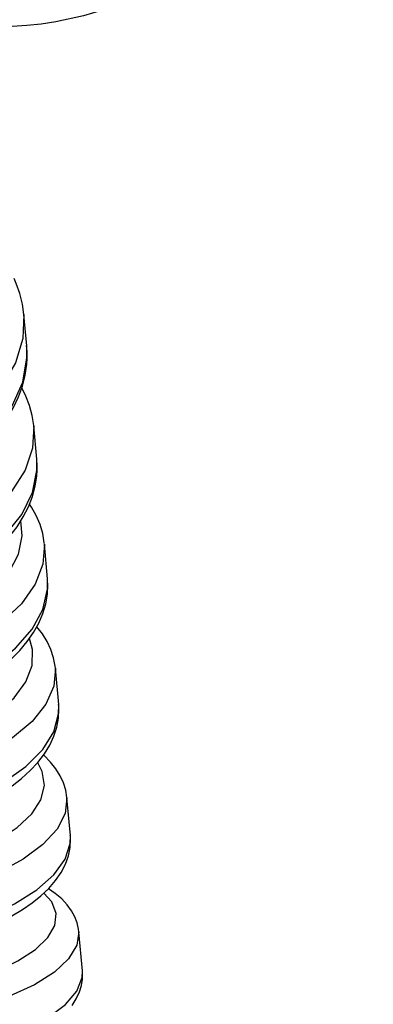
# Model space of a CAD drawing. Header units: millimetres. Extents: x -35 to 343, y 0 to 93.
# Tile 58 of 128: x 205.9016 to 205.9243, y 51.6552 to 51.7185. Entities that reach past the tile are written whole.
import ezdxf

# ---------------------------------------------------------------- set-up
doc = ezdxf.new("R2010")
doc.units = ezdxf.units.MM
doc.layers.add('O - MOBILIÁRIO', color=8, linetype='Continuous')
doc.styles.add('GULIM', font='Gulim.ttf')
doc.dimstyles.new('GULIM-100', dxfattribs={"dimtxt": 0.1, "dimasz": 0.05, "dimexe": 0.2, "dimexo": 0, "dimgap": 0.025, "dimtad": 1, "dimdec": 0, "dimlfac": 100, "dimzin": 12, "dimdsep": 46, "dimtxsty": 'GULIM', "dimblk": 'OPEN30', "dimcen": 0, "dimclrd": 152, "dimclre": 152, "dimclrt": 152, "dimaunit": 1, "dimadec": 0, "dimazin": 0, "dimtfac": 1.875, "dimtdec": 0, "dimtmove": 2, "dimatfit": 3, "dimldrblk": 'OPEN30', "dimfxl": 0, "dimtolj": 1, "dimtzin": 12, "dimlwd": -1, "dimarcsym": 0})

# ---------------------------------------------------------------- blocks, each defined once
blk = doc.blocks.new('_Open30')
at = {"color": 0, "linetype": 'ByBlock', "lineweight": -2}
for p, q in [((-1, 0.26794919), (0, 0)), ((0, 0), (-1, -0.26794919)), ((0, 0), (-1, 0))]:
    blk.add_line(p, q, dxfattribs=at)
blk = doc.blocks.new('*D439')
at = {"color": 152, "lineweight": -2, "transparency": 16777216}
for p, q in [((205.8566281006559, 51.79168064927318), (206.6429364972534, 51.79168064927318)), ((205.8566281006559, 49.70568251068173), (206.6429364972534, 49.70568251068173))]:
    blk.add_line(p, q, dxfattribs=at)
at = {"color": 152, "transparency": 16777216}
blk.add_line((206.4429364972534, 49.75568251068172), (206.4429364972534, 51.74168064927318), dxfattribs=at)
at = {"layer": 'DEFPOINTS', "color": 0, "transparency": 16777216}
for p in [(205.8566281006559, 51.79168064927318), (206.4429364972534, 51.79168064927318), (205.8566281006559, 49.70568251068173)]:
    blk.add_point(p, dxfattribs=at)
at = {"color": 152, "transparency": 16777216, "xscale": 0.05, "yscale": 0.05, "zscale": 0.05}
for p, rotation in [((206.4429364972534, 51.79168064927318), 90), ((206.4429364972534, 49.70568251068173), 270)]:
    blk.add_blockref('_Open30', p, dxfattribs=dict(at, rotation=rotation))
at = {"color": 152, "transparency": 16777216, "insert": (206.3666715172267, 50.74868157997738), "char_height": 0.1, "attachment_point": 5, "rotation": 90, "style": 'GULIM'}
blk.add_mtext('\\A1;209', dxfattribs=at)

msp = doc.modelspace()

# ---------------------------------------------------------------- linework, layer by layer
at = {"layer": 'O - MOBILIÁRIO'}
for p, q in [((205.9020164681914, 51.69756657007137, 2.668646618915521e-05), (205.9018375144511, 51.69957815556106, 2.668646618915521e-05)), ((205.9020301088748, 51.69738512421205, 2.668646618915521e-05), (205.9020148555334, 51.69758442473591, 2.668646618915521e-05)), ((205.9026652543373, 51.69027368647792, 2.668646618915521e-05), (205.9024756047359, 51.69240550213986, 2.668646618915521e-05)), ((205.9026773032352, 51.6901130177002, 2.668646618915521e-05), (205.9026639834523, 51.69028777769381, 2.668646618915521e-05)), ((205.9033507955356, 51.68256764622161, 2.668646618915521e-05), (205.9031513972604, 51.68480904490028, 2.668646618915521e-05)), ((205.9033611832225, 51.68242908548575, 2.668646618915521e-05), (205.9033498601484, 51.68257803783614, 2.668646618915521e-05)), ((205.9040696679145, 51.67448693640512, 2.668646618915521e-05), (205.9038615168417, 51.67682672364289, 2.668646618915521e-05)), ((205.9040783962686, 51.67437075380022, 2.668646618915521e-05), (205.904069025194, 51.67449409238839, 2.668646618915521e-05)), ((205.9048182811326, 51.66607191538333, 2.668646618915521e-05), (205.9046024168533, 51.66849840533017, 2.668646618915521e-05)), ((205.9048252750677, 51.66597966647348, 2.668646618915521e-05), (205.9048178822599, 51.6660763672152, 2.668646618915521e-05)), ((205.9055928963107, 51.65736461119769, 2.668646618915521e-05), (205.9053703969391, 51.65986568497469, 2.668646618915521e-05)), ((205.9055958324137, 51.65732916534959, 2.668646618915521e-05), (205.9055928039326, 51.65736564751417, 2.668646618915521e-05))]:
    msp.add_line(p, q, dxfattribs=at)
for points in [[(205.9073993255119, 51.71928714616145, 2.668646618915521e-05), (205.9056651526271, 51.71876864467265, 2.668646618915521e-05), (205.9038798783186, 51.71838817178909, 2.668646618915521e-05), (205.9029559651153, 51.71825002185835, 2.668646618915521e-05), (205.90202670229, 51.71815065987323, 2.668646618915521e-05), (205.9010864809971, 51.71809023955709, 2.668646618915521e-05), (205.9001444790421, 51.71807001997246, 2.668646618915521e-05)], [(205.9018374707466, 51.69957864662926, 2.668646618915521e-05), (205.9017462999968, 51.70023284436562, 2.668646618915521e-05), (205.9015804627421, 51.70091075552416, 2.668646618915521e-05), (205.9013442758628, 51.70157335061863, 2.668646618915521e-05), (205.9012065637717, 51.70188448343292, 2.668646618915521e-05)], [(205.9018374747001, 51.69957860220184, 2.668646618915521e-05), (205.9017708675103, 51.69802070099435, 2.668646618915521e-05), (205.9012988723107, 51.69647387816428, 2.668646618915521e-05), (205.9004358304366, 51.69498513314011, 2.668646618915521e-05), (205.8992079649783, 51.6935997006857, 2.668646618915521e-05), (205.8976525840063, 51.69235967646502, 2.668646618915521e-05), (205.8958169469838, 51.69130273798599, 2.668646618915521e-05), (205.8937568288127, 51.69046099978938, 2.668646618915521e-05), (205.8915348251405, 51.68986003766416, 2.668646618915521e-05), (205.8892184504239, 51.68951811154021, 2.668646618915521e-05), (205.8868780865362, 51.68944561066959, 2.668646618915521e-05), (205.884584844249, 51.68964473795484, 2.668646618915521e-05), (205.8824084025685, 51.69010944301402, 2.668646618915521e-05), (205.8804148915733, 51.69082560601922, 2.668646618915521e-05), (205.8786648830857, 51.69177146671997, 2.668646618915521e-05), (205.8772115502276, 51.69291828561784, 2.668646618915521e-05), (205.8760990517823, 51.69423121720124, 2.668646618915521e-05), (205.8753611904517, 51.69567036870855, 2.668646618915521e-05), (205.8750217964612, 51.69717640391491, 2.668646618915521e-05)], [(205.8882054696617, 51.68743564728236, 2.668646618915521e-05), (205.890542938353, 51.68764131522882, 2.668646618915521e-05), (205.8928216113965, 51.68811231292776, 2.668646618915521e-05), (205.8949722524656, 51.68883432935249, 2.668646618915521e-05), (205.89692951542, 51.68978542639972, 2.668646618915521e-05), (205.8986339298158, 51.69093670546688, 2.668646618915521e-05), (205.9000337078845, 51.69225318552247, 2.668646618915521e-05), (205.9010863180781, 51.69369486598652, 2.668646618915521e-05), (205.9017597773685, 51.69521794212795, 2.668646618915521e-05), (205.9020336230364, 51.69677613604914, 2.668646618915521e-05), (205.9020164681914, 51.69756657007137, 2.668646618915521e-05)], [(205.8882860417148, 51.68698390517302, 2.668646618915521e-05), (205.8888154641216, 51.6870069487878, 2.668646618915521e-05), (205.8898045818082, 51.68708850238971, 2.668646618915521e-05), (205.8907875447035, 51.68721979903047, 2.668646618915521e-05), (205.8917590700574, 51.68740020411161, 2.668646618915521e-05), (205.8927141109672, 51.68762890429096, 2.668646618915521e-05), (205.8936476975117, 51.68790490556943, 2.668646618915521e-05), (205.8945549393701, 51.68822703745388, 2.668646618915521e-05), (205.8954310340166, 51.68859395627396, 2.668646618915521e-05), (205.8962712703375, 51.6890041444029, 2.668646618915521e-05), (205.8970710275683, 51.68945590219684, 2.668646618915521e-05), (205.8978257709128, 51.68994732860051, 2.668646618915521e-05), (205.8985310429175, 51.69047628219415, 2.668646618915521e-05), (205.899182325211, 51.69104019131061, 2.668646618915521e-05), (205.8997753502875, 51.6916361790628, 2.668646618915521e-05), (205.9003060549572, 51.69226092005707, 2.668646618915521e-05), (205.9007707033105, 51.69291059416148, 2.668646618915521e-05), (205.9011660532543, 51.69358089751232, 2.668646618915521e-05), (205.901489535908, 51.6942671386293, 2.668646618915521e-05), (205.9017393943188, 51.69496442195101, 2.668646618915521e-05), (205.9019147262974, 51.69566788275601, 2.668646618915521e-05), (205.9020154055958, 51.69637290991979, 2.668646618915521e-05), (205.902038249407, 51.69673468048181, 2.668646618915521e-05)], [(205.9024754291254, 51.69240747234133, 2.668646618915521e-05), (205.902472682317, 51.69243735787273, 2.668646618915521e-05), (205.9023752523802, 51.69308100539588, 2.668646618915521e-05), (205.9022066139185, 51.69371164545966, 2.668646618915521e-05), (205.901968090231, 51.69432655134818, 2.668646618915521e-05), (205.9017019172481, 51.69485160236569, 2.668646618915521e-05)], [(205.9024754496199, 51.6924072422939, 2.668646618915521e-05), (205.9023979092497, 51.6909765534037, 2.668646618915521e-05), (205.9019153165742, 51.68955303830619, 2.668646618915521e-05), (205.9010423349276, 51.68817994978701, 2.668646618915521e-05), (205.8998054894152, 51.68689900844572, 2.668646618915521e-05), (205.8982423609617, 51.68574913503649, 2.668646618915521e-05), (205.8964004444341, 51.68476526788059, 2.668646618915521e-05), (205.8943357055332, 51.6839773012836, 2.668646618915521e-05), (205.8921108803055, 51.6834091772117, 2.668646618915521e-05), (205.8897935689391, 51.68307815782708, 2.668646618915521e-05), (205.8874541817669, 51.68299430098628, 2.668646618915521e-05), (205.8851637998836, 51.68316015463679, 2.668646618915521e-05), (205.8829920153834, 51.68357067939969, 2.668646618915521e-05), (205.8810048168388, 51.68421340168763, 2.668646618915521e-05), (205.8792625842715, 51.6850687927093, 2.668646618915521e-05), (205.8778182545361, 51.68611086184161, 2.668646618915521e-05), (205.8767157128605, 51.68730794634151, 2.668646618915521e-05), (205.8759884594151, 51.68862367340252, 2.668646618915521e-05), (205.8756595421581, 51.69000754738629, 2.668646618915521e-05)], [(205.8887893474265, 51.68087238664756, 2.668646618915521e-05), (205.8911267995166, 51.68107824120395, 2.668646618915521e-05), (205.8934074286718, 51.68152725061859, 2.668646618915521e-05), (205.8955619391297, 51.68220577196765, 2.668646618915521e-05), (205.8975248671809, 51.68309318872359, 2.668646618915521e-05), (205.8992365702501, 51.68416253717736, 2.668646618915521e-05), (205.9006450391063, 51.6853813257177, 2.668646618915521e-05), (205.9017074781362, 51.68671252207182, 2.668646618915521e-05), (205.9023916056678, 51.68811567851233, 2.668646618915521e-05), (205.9026766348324, 51.68954816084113, 2.668646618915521e-05), (205.9026652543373, 51.69027368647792, 2.668646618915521e-05)], [(205.8888829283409, 51.68034789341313, 2.668646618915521e-05), (205.889409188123, 51.68037276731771, 2.668646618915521e-05), (205.890396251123, 51.6804547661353, 2.668646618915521e-05), (205.8913774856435, 51.68058245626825, 2.668646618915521e-05), (205.8923476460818, 51.68075522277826, 2.668646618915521e-05), (205.8933017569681, 51.68097230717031, 2.668646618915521e-05), (205.8942349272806, 51.68123280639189, 2.668646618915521e-05), (205.8951423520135, 51.68153568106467, 2.668646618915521e-05), (205.8960193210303, 51.6818797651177, 2.668646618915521e-05), (205.8968612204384, 51.68226377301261, 2.668646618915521e-05), (205.8976635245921, 51.68268630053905, 2.668646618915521e-05), (205.8984217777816, 51.68314581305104, 2.668646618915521e-05), (205.8991315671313, 51.68364061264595, 2.668646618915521e-05), (205.8997884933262, 51.68416877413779, 2.668646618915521e-05), (205.9003879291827, 51.68472781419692, 2.668646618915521e-05), (205.9009254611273, 51.68531484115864, 2.668646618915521e-05), (205.9013968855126, 51.68592634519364, 2.668646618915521e-05), (205.9017984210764, 51.6865581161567, 2.668646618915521e-05), (205.9021270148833, 51.68720531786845, 2.668646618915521e-05), (205.9023806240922, 51.68786273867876, 2.668646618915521e-05), (205.9025583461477, 51.68852516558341, 2.668646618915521e-05), (205.9026603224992, 51.68918775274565, 2.668646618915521e-05), (205.9026837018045, 51.68953114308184, 2.668646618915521e-05)], [(205.9031508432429, 51.68481522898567, 2.668646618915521e-05), (205.9031426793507, 51.68489801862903, 2.668646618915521e-05), (205.9030423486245, 51.68549363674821, 2.668646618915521e-05), (205.9028713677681, 51.68607501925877, 2.668646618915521e-05), (205.9026311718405, 51.68664009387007, 2.668646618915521e-05), (205.9023224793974, 51.6871874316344, 2.668646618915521e-05), (205.9021979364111, 51.6873750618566, 2.668646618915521e-05)], [(205.8775643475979, 51.68414497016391, 2.668646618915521e-05), (205.8776984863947, 51.68299299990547, 2.668646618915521e-05), (205.8781955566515, 51.68189401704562, 2.668646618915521e-05), (205.8790404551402, 51.68088141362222, 2.668646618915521e-05), (205.880207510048, 51.67998595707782, 2.668646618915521e-05), (205.8816612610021, 51.67923485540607, 2.668646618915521e-05), (205.883357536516, 51.67865093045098, 2.668646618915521e-05), (205.8852447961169, 51.67825192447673, 2.668646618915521e-05), (205.887265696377, 51.6780499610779, 2.668646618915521e-05), (205.8893588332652, 51.67805117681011, 2.668646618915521e-05), (205.8914606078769, 51.67825553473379, 2.668646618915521e-05), (205.8935071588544, 51.67865682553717, 2.668646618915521e-05), (205.8954363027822, 51.67924285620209, 2.668646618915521e-05), (205.8971894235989, 51.67999582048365, 2.668646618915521e-05), (205.898713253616, 51.6808928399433, 2.668646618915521e-05), (205.8999614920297, 51.6819066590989, 2.668646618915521e-05), (205.9008962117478, 51.68300647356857, 2.668646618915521e-05), (205.9014890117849, 51.68415886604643, 2.668646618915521e-05), (205.901721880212, 51.68532882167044, 2.668646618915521e-05), (205.9016351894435, 51.68629314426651, 2.668646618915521e-05)], [(205.9031509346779, 51.68481420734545, 2.668646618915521e-05), (205.9030625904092, 51.68351782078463, 2.668646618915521e-05), (205.9025695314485, 51.6822244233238, 2.668646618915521e-05), (205.9016867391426, 51.68097331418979, 2.668646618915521e-05), (205.9004410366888, 51.67980250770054, 2.668646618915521e-05), (205.8988702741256, 51.67874757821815, 2.668646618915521e-05), (205.8970221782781, 51.67784057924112, 2.668646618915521e-05), (205.8949529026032, 51.67710906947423, 2.668646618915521e-05), (205.8927253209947, 51.67657527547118, 2.668646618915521e-05), (205.890407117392, 51.6762554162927, 2.668646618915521e-05), (205.888068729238, 51.67615921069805, 2.668646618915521e-05), (205.8857812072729, 51.6762895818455, 2.668646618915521e-05), (205.8836140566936, 51.67664256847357, 2.668646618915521e-05), (205.8816331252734, 51.6772074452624, 2.668646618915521e-05), (205.8798986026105, 51.67796704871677, 2.668646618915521e-05), (205.8784631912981, 51.67889829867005, 2.668646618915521e-05), (205.877370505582, 51.67997289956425, 2.668646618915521e-05), (205.8766537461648, 51.68115820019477, 2.668646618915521e-05), (205.8763350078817, 51.68241469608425, 2.668646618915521e-05)], [(205.8894063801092, 51.67393643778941, 2.668646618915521e-05), (205.8917438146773, 51.67414248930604, 2.668646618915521e-05), (205.8940265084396, 51.6745682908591, 2.668646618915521e-05), (205.8961851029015, 51.67520090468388, 2.668646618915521e-05), (205.8981540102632, 51.67602110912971, 2.668646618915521e-05), (205.8998734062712, 51.67700398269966, 2.668646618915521e-05), (205.9012910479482, 51.67811966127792, 2.668646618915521e-05), (205.9023638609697, 51.67933424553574, 2.668646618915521e-05), (205.9030592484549, 51.68061083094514, 2.668646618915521e-05), (205.9033560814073, 51.68191062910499, 2.668646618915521e-05), (205.9033507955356, 51.68256764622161, 2.668646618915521e-05)], [(205.8895136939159, 51.67333519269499, 2.668646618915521e-05), (205.8900366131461, 51.67336197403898, 2.668646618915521e-05), (205.8910208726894, 51.67344435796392, 2.668646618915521e-05), (205.8919996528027, 51.67356808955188, 2.668646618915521e-05), (205.8929677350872, 51.67373257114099, 2.668646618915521e-05), (205.8939202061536, 51.67393709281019, 2.668646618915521e-05), (205.8948522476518, 51.67418083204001, 2.668646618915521e-05), (205.8957591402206, 51.67446286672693, 2.668646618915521e-05), (205.8966362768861, 51.6747821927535, 2.668646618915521e-05), (205.8974791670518, 51.67513774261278, 2.668646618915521e-05), (205.8982834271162, 51.67552840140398, 2.668646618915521e-05), (205.8990447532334, 51.67595301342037, 2.668646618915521e-05), (205.8997588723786, 51.67641036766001, 2.668646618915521e-05), (205.9004214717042, 51.67689914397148, 2.668646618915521e-05), (205.9010281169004, 51.67741779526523, 2.668646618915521e-05), (205.9015738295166, 51.67796394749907, 2.668646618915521e-05), (205.9020538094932, 51.6785346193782, 2.668646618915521e-05), (205.9024634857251, 51.67912584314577, 2.668646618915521e-05), (205.9027989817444, 51.67973260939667, 2.668646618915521e-05), (205.9030576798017, 51.68034918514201, 2.668646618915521e-05), (205.9032385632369, 51.68096972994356, 2.668646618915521e-05), (205.9033421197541, 51.68158893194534, 2.668646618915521e-05), (205.9033698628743, 51.6822023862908, 2.668646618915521e-05), (205.9033611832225, 51.68242908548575, 2.668646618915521e-05)], [(205.9038609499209, 51.67683304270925, 2.668646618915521e-05), (205.9038480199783, 51.67695596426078, 2.668646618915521e-05), (205.9037462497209, 51.67750121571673, 2.668646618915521e-05), (205.9035745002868, 51.67803198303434, 2.668646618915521e-05), (205.9033345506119, 51.67854557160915, 2.668646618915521e-05), (205.9030267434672, 51.67904145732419, 2.668646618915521e-05), (205.9026695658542, 51.67949704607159, 2.668646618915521e-05)], [(205.8783366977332, 51.67661615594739, 2.668646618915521e-05), (205.8782986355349, 51.67557875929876, 2.668646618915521e-05), (205.8786267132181, 51.67457858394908, 2.668646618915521e-05), (205.8793109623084, 51.67364601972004, 2.668646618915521e-05), (205.8803305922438, 51.67280940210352, 2.668646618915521e-05), (205.8816546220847, 51.67209415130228, 2.668646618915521e-05), (205.8832428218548, 51.67152199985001, 2.668646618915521e-05), (205.885046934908, 51.6711103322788, 2.668646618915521e-05), (205.8870121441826, 51.67087165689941, 2.668646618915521e-05), (205.8890787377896, 51.67081322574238, 2.668646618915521e-05), (205.8911839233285, 51.67093681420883, 2.668646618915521e-05), (205.8932637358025, 51.67123866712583, 2.668646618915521e-05), (205.8952549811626, 51.67170961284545, 2.668646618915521e-05), (205.8970971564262, 51.67233534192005, 2.668646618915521e-05), (205.8987342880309, 51.67309684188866, 2.668646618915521e-05), (205.9001166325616, 51.67397097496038, 2.668646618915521e-05), (205.9012021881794, 51.67493118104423, 2.668646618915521e-05), (205.9019579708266, 51.67594828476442, 2.668646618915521e-05), (205.9023610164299, 51.67699138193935, 2.668646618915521e-05), (205.9023990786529, 51.67802877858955, 2.668646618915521e-05), (205.9022048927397, 51.67874104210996, 2.668646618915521e-05)], [(205.9038610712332, 51.67683168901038, 2.668646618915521e-05), (205.9037603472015, 51.6756759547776, 2.668646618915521e-05), (205.9032552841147, 51.67451894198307, 2.668646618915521e-05), (205.9023612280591, 51.67339580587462, 2.668646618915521e-05), (205.9011053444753, 51.67234067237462, 2.668646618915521e-05), (205.8995257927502, 51.67138560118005, 2.668646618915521e-05), (205.8976705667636, 51.67055961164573, 2.668646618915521e-05), (205.8955960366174, 51.66988780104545, 2.668646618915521e-05), (205.8933652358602, 51.66939058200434, 2.668646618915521e-05), (205.8910459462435, 51.66908306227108, 2.668646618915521e-05), (205.8887086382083, 51.66897458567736, 2.668646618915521e-05), (205.8864243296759, 51.66906844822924, 2.668646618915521e-05), (205.8842624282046, 51.66936179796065, 2.668646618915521e-05), (205.8822886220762, 51.66984572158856, 2.668646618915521e-05), (205.8805628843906, 51.67050551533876, 2.668646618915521e-05), (205.8791376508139, 51.67132113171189, 2.668646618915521e-05), (205.8780562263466, 51.67226778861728, 2.668646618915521e-05), (205.8773514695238, 51.67331672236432, 2.668646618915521e-05), (205.8770448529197, 51.67443541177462, 2.668646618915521e-05)], [(205.8900534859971, 51.66666244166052, 2.668646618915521e-05), (205.8923909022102, 51.66686869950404, 2.668646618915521e-05), (205.8946757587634, 51.66727018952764, 2.668646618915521e-05), (205.8968386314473, 51.66785471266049, 2.668646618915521e-05), (205.8988138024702, 51.66860450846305, 2.668646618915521e-05), (205.9005412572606, 51.66949679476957, 2.668646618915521e-05), (205.9019685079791, 51.67050445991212, 2.668646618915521e-05), (205.9030521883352, 51.67159688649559, 2.668646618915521e-05), (205.9037593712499, 51.67274088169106, 2.668646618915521e-05), (205.9040685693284, 51.6739016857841, 2.668646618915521e-05), (205.9040696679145, 51.67448693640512, 2.668646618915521e-05)], [(205.8901751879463, 51.66598083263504, 2.668646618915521e-05), (205.8906946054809, 51.66600958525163, 2.668646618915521e-05), (205.8916752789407, 51.66609228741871, 2.668646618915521e-05), (205.8926508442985, 51.66621173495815, 2.668646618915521e-05), (205.893616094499, 51.6663673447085, 2.668646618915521e-05), (205.8945661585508, 51.66655844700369, 2.668646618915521e-05), (205.8954962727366, 51.66678428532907, 2.668646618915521e-05), (205.8964017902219, 51.66704403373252, 2.668646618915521e-05), (205.8972782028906, 51.66733682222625, 2.668646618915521e-05), (205.898121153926, 51.66766176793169, 2.668646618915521e-05), (205.8989264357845, 51.66801801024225, 2.668646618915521e-05), (205.8996899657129, 51.66840474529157, 2.668646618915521e-05), (205.9004077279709, 51.66882124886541, 2.668646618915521e-05), (205.9010756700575, 51.66926686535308, 2.668646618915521e-05), (205.9016895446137, 51.66974092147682, 2.668646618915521e-05), (205.9022446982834, 51.67024248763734, 2.668646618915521e-05), (205.9027353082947, 51.67076922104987, 2.668646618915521e-05), (205.9031557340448, 51.67131775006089, 2.668646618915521e-05), (205.9035007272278, 51.67188295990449, 2.668646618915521e-05), (205.9037665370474, 51.67245830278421, 2.668646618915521e-05), (205.9039517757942, 51.67303685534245, 2.668646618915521e-05), (205.904057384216, 51.67361248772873, 2.668646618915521e-05), (205.9040857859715, 51.67418045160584, 2.668646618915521e-05), (205.9040783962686, 51.67437075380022, 2.668646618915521e-05)], [(205.9046024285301, 51.66849827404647, 2.668646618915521e-05), (205.9046013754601, 51.6685098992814, 2.668646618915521e-05), (205.9045233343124, 51.66899134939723, 2.668646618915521e-05), (205.9043812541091, 51.66945721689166, 2.668646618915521e-05), (205.9041737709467, 51.66991284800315, 2.668646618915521e-05), (205.9038951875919, 51.67036248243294, 2.668646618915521e-05), (205.9035490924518, 51.67079413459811, 2.668646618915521e-05), (205.9031331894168, 51.67120765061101, 2.668646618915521e-05), (205.9030968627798, 51.67123988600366, 2.668646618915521e-05)], [(205.8792399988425, 51.6686634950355, 2.668646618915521e-05), (205.8790122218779, 51.66775013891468, 2.668646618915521e-05), (205.8791512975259, 51.6668601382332, 2.668646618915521e-05), (205.8796530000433, 51.66602053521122, 2.668646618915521e-05), (205.880502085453, 51.66525684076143, 2.668646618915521e-05), (205.8816727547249, 51.66459225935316, 2.668646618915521e-05), (205.8831294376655, 51.66404698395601, 2.668646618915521e-05), (205.8848278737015, 51.66363758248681, 2.668646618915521e-05), (205.8867164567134, 51.66337649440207, 2.668646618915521e-05), (205.8887378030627, 51.66327165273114, 2.668646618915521e-05), (205.8908304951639, 51.66332624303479, 2.668646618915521e-05), (205.8929309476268, 51.66353860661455, 2.668646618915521e-05), (205.8949753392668, 51.66390229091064, 2.668646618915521e-05), (205.8969015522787, 51.66440624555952, 2.668646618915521e-05), (205.8986510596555, 51.66503515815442, 2.668646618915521e-05), (205.9001707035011, 51.66576991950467, 2.668646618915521e-05), (205.9014143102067, 51.6665882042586, 2.668646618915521e-05), (205.902344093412, 51.66746514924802, 2.668646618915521e-05), (205.9029318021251, 51.66837410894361, 2.668646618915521e-05), (205.9031595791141, 51.66928746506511, 2.668646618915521e-05), (205.9030205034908, 51.67017746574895, 2.668646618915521e-05), (205.9027233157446, 51.67074779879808, 2.668646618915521e-05)], [(205.9046024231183, 51.66849833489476, 2.668646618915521e-05), (205.904486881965, 51.6674888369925, 2.668646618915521e-05), (205.9039674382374, 51.66647377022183, 2.668646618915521e-05), (205.9030598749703, 51.66548397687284, 2.668646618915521e-05), (205.901791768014, 51.66454953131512, 2.668646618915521e-05), (205.9002016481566, 51.66369882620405, 2.668646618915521e-05), (205.8983378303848, 51.66295770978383, 2.668646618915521e-05), (205.8962569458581, 51.6623487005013, 2.668646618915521e-05), (205.8940222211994, 51.66189030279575, 2.668646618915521e-05), (205.8917015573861, 51.66159644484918, 2.668646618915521e-05), (205.8893654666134, 51.66147605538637, 2.668646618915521e-05), (205.8870849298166, 51.6615327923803, 2.668646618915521e-05), (205.8849292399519, 51.66176493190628, 2.668646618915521e-05), (205.8829638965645, 51.6621654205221, 2.668646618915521e-05), (205.8812486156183, 51.66272208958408, 2.668646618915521e-05), (205.8798355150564, 51.66341802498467, 2.668646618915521e-05), (205.8787675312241, 51.66423208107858, 2.668646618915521e-05), (205.8780771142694, 51.66513952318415, 2.668646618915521e-05), (205.8777855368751, 51.66610949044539, 2.668646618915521e-05)], [(205.8907274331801, 51.65908672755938, 2.668646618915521e-05), (205.8930648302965, 51.6592932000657, 2.668646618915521e-05), (205.8953519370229, 51.65966939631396, 2.668646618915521e-05), (205.8975192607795, 51.66020388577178, 2.668646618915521e-05), (205.8995009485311, 51.66088042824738, 2.668646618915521e-05), (205.9012367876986, 51.66167846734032, 2.668646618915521e-05), (205.9026740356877, 51.66257375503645, 2.668646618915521e-05), (205.9037690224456, 51.66353908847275, 2.668646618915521e-05), (205.9044884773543, 51.66454513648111, 2.668646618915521e-05), (205.9048105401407, 51.66556133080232, 2.668646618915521e-05), (205.9048182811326, 51.66607191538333, 2.668646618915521e-05)], [(205.8908641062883, 51.65832154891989, 2.668646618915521e-05), (205.8913798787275, 51.65835232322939, 2.668646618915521e-05), (205.8923561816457, 51.65843527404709, 2.668646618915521e-05), (205.8933277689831, 51.65855014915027, 2.668646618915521e-05), (205.8942894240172, 51.65869637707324, 2.668646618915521e-05), (205.8952362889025, 51.65887331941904, 2.668646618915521e-05), (205.8961636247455, 51.65908026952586, 2.668646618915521e-05), (205.897066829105, 51.65931647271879, 2.668646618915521e-05), (205.897941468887, 51.65958115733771, 2.668646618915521e-05), (205.898783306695, 51.65987357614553, 2.668646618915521e-05), (205.899588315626, 51.66019305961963, 2.668646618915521e-05), (205.9003526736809, 51.66053908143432, 2.668646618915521e-05), (205.9010727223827, 51.66091133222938, 2.668646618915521e-05), (205.9017448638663, 51.66130978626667, 2.668646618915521e-05), (205.9023653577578, 51.66173471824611, 2.668646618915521e-05), (205.9029299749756, 51.66218657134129, 2.668646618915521e-05), (205.9034333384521, 51.66266530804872, 2.668646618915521e-05), (205.9038679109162, 51.66316840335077, 2.668646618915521e-05), (205.9042262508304, 51.66369100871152, 2.668646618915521e-05), (205.9045023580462, 51.66422535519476, 2.668646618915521e-05), (205.9046938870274, 51.66476263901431, 2.668646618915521e-05), (205.9048024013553, 51.66529538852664, 2.668646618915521e-05), (205.904831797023, 51.66581294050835, 2.668646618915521e-05), (205.9048252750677, 51.66597966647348, 2.668646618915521e-05)], [(205.8803229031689, 51.66033675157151, 2.668646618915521e-05), (205.8798745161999, 51.65955505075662, 2.668646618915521e-05), (205.8797900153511, 51.65878454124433, 2.668646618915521e-05), (205.8800719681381, 51.65804863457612, 2.668646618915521e-05), (205.8807118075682, 51.65736969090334, 2.668646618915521e-05), (205.8816900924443, 51.65676833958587, 2.668646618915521e-05), (205.8829770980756, 51.65626285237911, 2.668646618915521e-05), (205.8845337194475, 51.65586858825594, 2.668646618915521e-05), (205.8863126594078, 51.65559752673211, 2.668646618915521e-05), (205.8882598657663, 51.65545790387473, 2.668646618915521e-05), (205.8903161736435, 51.65545396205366, 2.668646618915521e-05), (205.8924191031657, 51.6555858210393, 2.668646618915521e-05), (205.8945047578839, 51.65584947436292, 2.668646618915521e-05), (205.8965097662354, 51.65623691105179, 2.668646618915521e-05), (205.8983732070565, 51.6567363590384, 2.668646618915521e-05), (205.900038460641, 51.65733264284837, 2.668646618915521e-05), (205.901454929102, 51.65800764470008, 2.668646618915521e-05), (205.9025795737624, 51.65874085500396, 2.668646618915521e-05), (205.9033782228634, 51.65950999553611, 2.668646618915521e-05), (205.9038266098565, 51.6602916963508, 2.668646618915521e-05), (205.9039111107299, 51.66106220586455, 2.668646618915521e-05), (205.9036291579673, 51.661798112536, 2.668646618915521e-05), (205.9031231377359, 51.6623661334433, 2.668646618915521e-05)], [(205.9053701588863, 51.65986834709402, 2.668646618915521e-05), (205.9053474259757, 51.6600542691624, 2.668646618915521e-05), (205.9052551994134, 51.66045901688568, 2.668646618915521e-05), (205.9051068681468, 51.66085048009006, 2.668646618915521e-05), (205.9048991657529, 51.66123418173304, 2.668646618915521e-05), (205.9046235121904, 51.66161516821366, 2.668646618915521e-05), (205.9042742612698, 51.66198909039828, 2.668646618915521e-05), (205.9038534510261, 51.6623460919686, 2.668646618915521e-05), (205.9034158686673, 51.66264833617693, 2.668646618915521e-05)], [(205.9053702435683, 51.65986739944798, 2.668646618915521e-05), (205.9052421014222, 51.65900922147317, 2.668646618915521e-05), (205.9047104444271, 51.658140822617, 2.668646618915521e-05), (205.9037914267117, 51.65728858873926, 2.668646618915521e-05), (205.9025129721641, 51.65647841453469, 2.668646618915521e-05), (205.9009139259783, 51.65573491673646, 2.668646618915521e-05), (205.8990428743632, 51.65508068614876, 2.668646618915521e-05), (205.896956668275, 51.65453560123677, 2.668646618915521e-05), (205.8947186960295, 51.65411622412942, 2.668646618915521e-05), (205.8923969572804, 51.65383529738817, 2.668646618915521e-05), (205.8900619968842, 51.6537013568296, 2.668646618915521e-05), (205.8877847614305, 51.65371847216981, 2.668646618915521e-05), (205.8856344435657, 51.6538861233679, 2.668646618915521e-05), (205.8836763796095, 51.654199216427, 2.668646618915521e-05), (205.8819700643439, 51.65464823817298, 2.668646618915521e-05), (205.8805673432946, 51.65521954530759, 2.668646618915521e-05), (205.8795108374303, 51.65589577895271, 2.668646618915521e-05), (205.878832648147, 51.65665639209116, 2.668646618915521e-05), (205.8785533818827, 51.65747827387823, 2.668646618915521e-05), (205.878553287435, 51.65747932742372, 2.668646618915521e-05)], [(205.8914248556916, 51.65124713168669, 2.668646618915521e-05), (205.8937622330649, 51.65145382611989, 2.668646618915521e-05), (205.8960516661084, 51.65180387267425, 2.668646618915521e-05), (205.898223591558, 51.65228663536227, 2.668646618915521e-05), (205.9002120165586, 51.65288744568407, 2.668646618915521e-05), (205.9019565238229, 51.65358804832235, 2.668646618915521e-05), (205.9034041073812, 51.65436715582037, 2.668646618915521e-05), (205.9045107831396, 51.65520109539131, 2.668646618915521e-05), (205.9052429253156, 51.65606452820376, 2.668646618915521e-05), (205.9055782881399, 51.65693121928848, 2.668646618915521e-05), (205.9055928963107, 51.65736461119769, 2.668646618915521e-05)], [(205.9049321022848, 51.65514108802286, 2.668646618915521e-05), (205.9052012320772, 51.65557385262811, 2.668646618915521e-05), (205.9053997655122, 51.65600907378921, 2.668646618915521e-05), (205.9055269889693, 51.65642943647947, 2.668646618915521e-05), (205.9055921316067, 51.656836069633, 2.668646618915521e-05), (205.9055994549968, 51.65727546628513, 2.668646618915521e-05), (205.9055958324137, 51.65732916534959, 2.668646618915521e-05)]]:
    msp.add_polyline3d(points, dxfattribs=at)
for centre, radius, start, end in [((205.8953707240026, 51.6969765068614, 2.668646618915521e-05), 0.006671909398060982, 357.9228335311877, 3.51124527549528), ((205.8968562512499, 51.6897580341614, 2.668646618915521e-05), 0.00583186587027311, 357.770322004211, 3.489730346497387)]:
    msp.add_arc(centre, radius, start, end, dxfattribs=at)

# ---------------------------------------------------------------- dimensions: what is measured, and where the dimension line sits
dim = msp.add_linear_dim(base=(206.4429364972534, 51.79168064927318), p1=(205.8566281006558, 49.7056825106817), p2=(205.8566281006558, 51.79168064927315), angle=90, dimstyle='GULIM-100')
dim.commit()
dim.dimension.update_dxf_attribs({"geometry": '*D439', "text_midpoint": (206.3666715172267, 50.74868157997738)})

doc.saveas('drawing.dxf')
